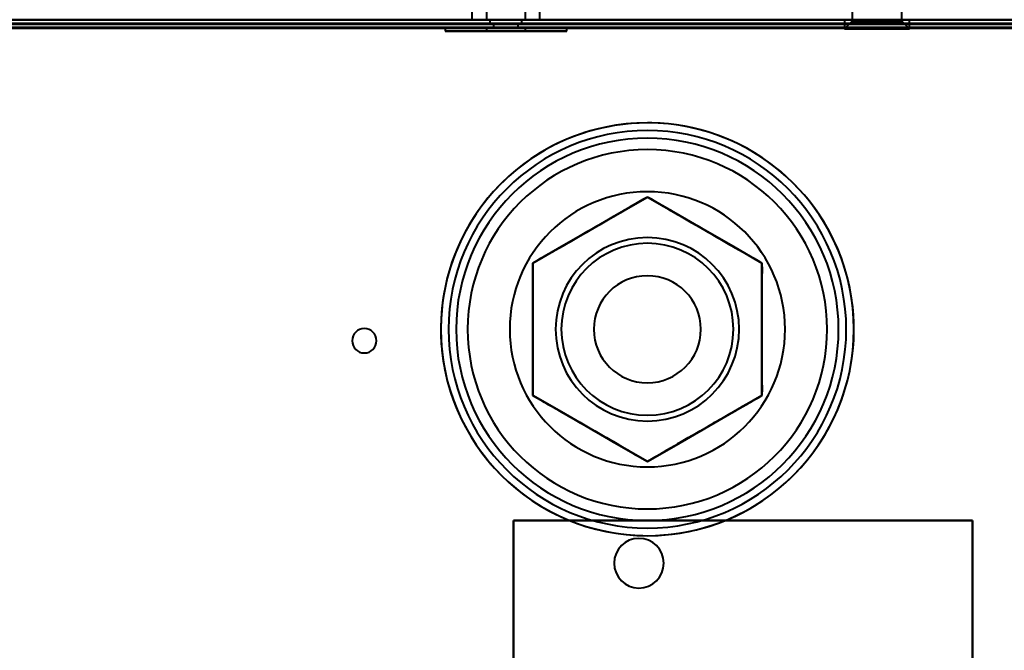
# Model space of a CAD drawing. Header units: millimetres. Extents: x -1442 to 3067, y -120 to 936.
# Tile 52 of 72: x 118 to 247, y 746 to 828. Entities that reach past the tile are written whole.
import ezdxf

# ---------------------------------------------------------------- set-up
doc = ezdxf.new("R2010")
doc.units = ezdxf.units.MM
doc.layers.add('G-IMPT', color=8, linetype='Continuous', lineweight=40)

# ---------------------------------------------------------------- blocks, each defined once
blk = doc.blocks.new('NEXA 400 CALQUES_dwg-748074-Gauche')
at = {"layer": 'G-IMPT'}
for p, q in [((178.95, 835.67), (178.95, 828.37)), ((184.05, 828.37), (184.05, 835.67)), ((177.05, 830.47), (177.05, 828.37)), ((185.95, 828.37), (185.95, 830.47)), ((226.75, 830.59), (226.75, 828.17)), ((226.75, 830.59), (226.75, 828.17)), ((233.25, 828.17), (233.25, 830.59)), ((233.25, 828.17), (233.25, 830.59)), ((-285.9, 828.37), (248.9, 828.37)), ((248.9, 827.87), (-285.9, 827.87)), ((181.5, 828.37), (175.5, 828.37)), ((175.5, 828.37), (187.5, 828.37)), ((175.5, 828.37), (181.5, 828.37)), ((181.5, 828.37), (177.05, 828.37)), ((177.05, 828.37), (181.5, 828.37)), ((185.95, 828.37), (177.39, 828.37)), ((178.95, 828.37), (181.5, 828.37)), ((181.5, 828.37), (178.95, 828.37)), ((179.14, 828.37), (184.05, 828.37)), ((179.4, 828.37), (179.4, 827.87)), ((179.4, 828.37), (179.4, 827.87)), ((179.4, 828.37), (183.6, 828.37)), ((179.4, 828.37), (183.6, 828.37)), ((181.5, 828.37), (179.4, 828.37)), ((179.4, 827.87), (181.5, 827.87)), ((181.5, 827.87), (179.4, 827.87)), ((179.4, 827.87), (181.5, 827.87)), ((181.5, 827.87), (179.4, 827.87)), ((179.9, 827.87), (179.9, 827.37)), ((179.9, 827.87), (179.9, 827.37)), ((179.9, 827.87), (183.1, 827.87)), ((179.9, 827.87), (183.1, 827.87)), ((181.5, 827.87), (179.9, 827.87)), ((181.5, 827.87), (179.9, 827.87)), ((179.9, 827.87), (183.1, 827.87)), ((179.9, 827.87), (183.1, 827.87)), ((181.5, 827.87), (179.9, 827.87)), ((181.5, 827.87), (179.9, 827.87)), ((181.5, 828.37), (183.86, 828.37)), ((184.05, 828.37), (181.5, 828.37)), ((183.6, 828.37), (181.5, 828.37)), ((183.6, 828.37), (181.5, 828.37)), ((185.61, 828.37), (181.5, 828.37)), ((187.5, 828.37), (181.5, 828.37)), ((181.5, 828.37), (185.95, 828.37)), ((181.5, 828.37), (187.5, 828.37)), ((181.5, 827.87), (183.6, 827.87)), ((183.6, 827.87), (181.5, 827.87)), ((183.1, 827.87), (181.5, 827.87)), ((181.5, 827.87), (183.6, 827.87)), ((183.6, 827.87), (181.5, 827.87)), ((183.1, 827.87), (181.5, 827.87)), ((183.1, 827.37), (183.1, 827.87)), ((183.1, 827.37), (183.1, 827.87)), ((183.6, 827.87), (183.6, 828.37)), ((183.6, 827.87), (183.6, 828.37)), ((192.47, 828.37), (198.97, 828.37)), ((192.47, 828.37), (195.72, 828.37)), ((195.72, 828.37), (198.97, 828.37)), ((225.75, 828.37), (225.75, 827.17)), ((225.75, 828.37), (225.75, 827.17)), ((225.75, 828.37), (233.68, 828.37)), ((225.75, 828.37), (233.68, 828.37)), ((226.75, 828.17), (225.75, 827.17)), ((226.75, 828.17), (225.75, 827.17)), ((226.32, 828.37), (234.25, 828.37)), ((226.32, 828.37), (234.25, 828.37)), ((226.75, 828.17), (232.81, 828.17)), ((226.75, 828.17), (232.81, 828.17)), ((232.81, 828.17), (226.75, 828.17)), ((232.81, 828.17), (226.75, 828.17)), ((227.19, 828.17), (233.25, 828.17)), ((227.19, 828.17), (233.25, 828.17)), ((233.25, 828.17), (227.19, 828.17)), ((233.25, 828.17), (227.19, 828.17)), ((234.25, 827.17), (233.25, 828.17)), ((234.25, 827.17), (233.25, 828.17)), ((234.25, 827.17), (234.25, 828.37)), ((234.25, 827.17), (234.25, 828.37)), ((173.55, 827.37), (173.55, 826.87)), ((173.55, 827.37), (173.55, 826.87)), ((173.55, 827.37), (188.84, 827.37)), ((184.55, 827.37), (173.55, 827.37)), ((173.55, 827.37), (188.84, 827.37)), ((184.55, 827.37), (173.55, 827.37)), ((173.55, 826.87), (184.55, 826.87)), ((188.84, 826.87), (173.55, 826.87)), ((173.55, 826.87), (184.55, 826.87)), ((188.84, 826.87), (173.55, 826.87)), ((174.16, 827.37), (184.55, 827.37)), ((174.16, 827.37), (184.55, 827.37)), ((184.55, 826.87), (174.16, 826.87)), ((184.55, 826.87), (174.16, 826.87)), ((189.45, 827.37), (178.45, 827.37)), ((189.45, 827.37), (178.45, 827.37)), ((178.45, 826.87), (189.45, 826.87)), ((178.45, 826.87), (189.45, 826.87)), ((178.95, 827.37), (178.95, 826.87)), ((178.95, 827.37), (178.95, 826.87)), ((178.95, 827.37), (181.5, 827.37)), ((181.5, 827.37), (178.95, 827.37)), ((178.95, 827.37), (181.5, 827.37)), ((181.5, 827.37), (178.95, 827.37)), ((178.95, 826.87), (183.86, 826.87)), ((182.48, 826.87), (178.95, 826.87)), ((178.95, 826.87), (183.86, 826.87)), ((182.48, 826.87), (178.95, 826.87)), ((184.05, 827.37), (179.14, 827.37)), ((184.05, 827.37), (179.14, 827.37)), ((179.14, 826.87), (182.48, 826.87)), ((179.14, 826.87), (182.48, 826.87)), ((179.9, 827.37), (181.5, 827.37)), ((181.5, 827.37), (179.9, 827.37)), ((179.9, 827.37), (181.5, 827.37)), ((181.5, 827.37), (179.9, 827.37)), ((184.05, 826.87), (180.52, 826.87)), ((184.05, 826.87), (180.52, 826.87)), ((181.5, 827.37), (183.1, 827.37)), ((181.5, 827.37), (184.05, 827.37)), ((183.1, 827.37), (181.5, 827.37)), ((183.86, 827.37), (181.5, 827.37)), ((181.5, 827.37), (183.1, 827.37)), ((181.5, 827.37), (184.05, 827.37)), ((183.1, 827.37), (181.5, 827.37)), ((183.86, 827.37), (181.5, 827.37)), ((182.48, 826.87), (184.05, 826.87)), ((182.48, 826.87), (184.05, 826.87)), ((183.86, 826.87), (184.05, 826.87)), ((183.86, 826.87), (184.05, 826.87)), ((184.05, 826.87), (184.05, 827.37)), ((184.05, 826.87), (184.05, 827.37)), ((184.55, 827.37), (189.45, 827.37)), ((184.55, 827.37), (189.45, 827.37)), ((189.45, 826.87), (184.55, 826.87)), ((189.45, 826.87), (184.55, 826.87)), ((188.84, 827.37), (189.45, 827.37)), ((188.84, 827.37), (189.45, 827.37)), ((189.45, 826.87), (188.84, 826.87)), ((189.45, 826.87), (188.84, 826.87)), ((189.45, 826.87), (189.45, 827.37)), ((189.45, 826.87), (189.45, 827.37)), ((225.75, 827.17), (233.68, 827.17)), ((225.75, 827.17), (233.68, 827.17)), ((233.68, 827.17), (225.75, 827.17)), ((233.68, 827.17), (225.75, 827.17)), ((226.32, 827.17), (234.25, 827.17)), ((226.32, 827.17), (234.25, 827.17)), ((234.25, 827.17), (226.32, 827.17)), ((234.25, 827.17), (226.32, 827.17))]:
    blk.add_line(p, q, dxfattribs=at)
at = {"layer": 'G-IMPT', "flags": 128}
for points in [[(249.4, 828.37), (115.45, 828.37), (-18.5, 828.37), (-152.45, 828.37), (-286.4, 828.37)], [(-286.4, 828.37), (-152.45, 828.37), (-18.5, 828.37), (115.45, 828.37), (249.4, 828.37)], [(249.4, 827.87), (115.45, 827.87), (-18.5, 827.87), (-152.45, 827.87), (-286.4, 827.87)], [(-286.4, 827.87), (-152.45, 827.87), (-18.5, 827.87), (115.45, 827.87), (249.4, 827.87)], [(-286.4, 827.77), (-152.45, 827.77), (-18.5, 827.77), (115.45, 827.77), (249.4, 827.77)], [(249.4, 827.77), (115.45, 827.77), (-18.5, 827.77), (-152.45, 827.77), (-286.4, 827.77)], [(-286.4, 827.77), (-152.45, 827.77), (-18.5, 827.77), (115.45, 827.77), (249.4, 827.77)], [(249.4, 827.77), (115.45, 827.77), (-18.5, 827.77), (-152.45, 827.77), (-286.4, 827.77)], [(249.4, 827.77), (115.45, 827.77), (-18.5, 827.77), (-152.45, 827.77), (-286.4, 827.77)], [(-286.4, 827.77), (-152.45, 827.77), (-18.5, 827.77), (115.45, 827.77), (249.4, 827.77)], [(-285.9, 828.37), (-152.2, 828.37), (-18.5, 828.37), (115.2, 828.37), (248.9, 828.37)], [(-285.9, 828.37), (-152.2, 828.37), (-18.5, 828.37), (115.2, 828.37), (248.9, 828.37)], [(248.9, 828.37), (115.2, 828.37), (-18.5, 828.37), (-152.2, 828.37), (-285.9, 828.37)], [(-285.9, 827.87), (-152.2, 827.87), (-18.5, 827.87), (115.2, 827.87), (248.9, 827.87)], [(248.9, 827.87), (115.2, 827.87), (-18.5, 827.87), (-152.2, 827.87), (-285.9, 827.87)], [(-285.9, 827.87), (-152.2, 827.87), (-18.5, 827.87), (115.2, 827.87), (248.9, 827.87)], [(248.9, 827.87), (115.2, 827.87), (-18.5, 827.87), (-152.2, 827.87), (-285.9, 827.87)], [(-285.9, 827.87), (-152.2, 827.87), (-18.5, 827.87), (115.2, 827.87), (248.9, 827.87)], [(248.9, 827.87), (115.2, 827.87), (-18.5, 827.87), (-152.2, 827.87), (-285.9, 827.87)], [(248.9, 827.87), (115.2, 827.87), (-18.5, 827.87), (-152.2, 827.87), (-285.9, 827.87)], [(-285.9, 827.87), (-152.2, 827.87), (-18.5, 827.87), (115.2, 827.87), (248.9, 827.87)], [(248.9, 827.87), (115.2, 827.87), (-18.5, 827.87), (-152.2, 827.87), (-285.9, 827.87)], [(-285.9, 827.87), (-152.2, 827.87), (-18.5, 827.87), (115.2, 827.87), (248.9, 827.87)], [(248.9, 827.87), (115.2, 827.87), (-18.5, 827.87), (-152.2, 827.87), (-285.9, 827.87)], [(-285.9, 827.87), (-152.2, 827.87), (-18.5, 827.87), (115.2, 827.87), (248.9, 827.87)], [(-285.9, 827.37), (-152.2, 827.37), (-18.5, 827.37), (115.2, 827.37), (248.9, 827.37)], [(248.9, 827.37), (115.2, 827.37), (-18.5, 827.37), (-152.2, 827.37), (-285.9, 827.37)], [(-285.9, 827.37), (-152.2, 827.37), (-18.5, 827.37), (115.2, 827.37), (248.9, 827.37)], [(248.9, 827.37), (115.2, 827.37), (-18.5, 827.37), (-152.2, 827.37), (-285.9, 827.37)], [(-285.9, 827.37), (-152.2, 827.37), (-18.5, 827.37), (115.2, 827.37), (248.9, 827.37)], [(248.9, 827.37), (115.2, 827.37), (-18.5, 827.37), (-152.2, 827.37), (-285.9, 827.37)], [(248.9, 827.27), (115.2, 827.27), (-18.5, 827.27), (-152.2, 827.27), (-285.9, 827.27)], [(-285.9, 827.27), (-152.2, 827.27), (-18.5, 827.27), (115.2, 827.27), (248.9, 827.27)], [(-254, 827.27), (-128.28, 827.27), (-2.55, 827.27), (123.17, 827.27), (248.9, 827.27)], [(248.9, 827.27), (123.17, 827.27), (-2.55, 827.27), (-128.28, 827.27), (-254, 827.27)], [(-254, 827.27), (-128.28, 827.27), (-2.55, 827.27), (123.17, 827.27), (248.9, 827.27)], [(248.9, 827.27), (123.17, 827.27), (-2.55, 827.27), (-128.28, 827.27), (-254, 827.27)], [(200, 814.87), (198.92, 814.85), (197.84, 814.79), (196.77, 814.68), (195.7, 814.53), (194.64, 814.33), (193.58, 814.1), (192.54, 813.82), (191.51, 813.5), (190.49, 813.14), (189.49, 812.74), (188.5, 812.3), (187.53, 811.82), (186.58, 811.3), (185.66, 810.75), (184.75, 810.16), (183.88, 809.53), (183.02, 808.87), (182.2, 808.17), (181.4, 807.44), (180.63, 806.68), (179.89, 805.89), (179.19, 805.08), (178.52, 804.23), (177.88, 803.36), (177.28, 802.46), (176.72, 801.54), (176.19, 800.6), (175.7, 799.64), (175.25, 798.65), (174.83, 797.66), (174.46, 796.64), (174.13, 795.61), (173.84, 794.57), (173.6, 793.52), (173.39, 792.46), (173.23, 791.39), (173.11, 790.32), (173.03, 789.24), (173, 788.16), (173.01, 787.08), (173.06, 786.01), (173.16, 784.93), (173.3, 783.86), (173.48, 782.79), (173.71, 781.74), (173.97, 780.69), (174.28, 779.66), (174.63, 778.63), (175.02, 777.63), (175.45, 776.64), (175.92, 775.66), (176.43, 774.71), (176.97, 773.78), (177.55, 772.87), (178.17, 771.98), (178.82, 771.12), (179.51, 770.29), (180.23, 769.48), (180.98, 768.71), (181.76, 767.96), (182.57, 767.25), (183.41, 766.57), (184.28, 765.92), (185.17, 765.31), (186.08, 764.74), (187.02, 764.2), (187.97, 763.7), (188.95, 763.24), (189.95, 762.81), (190.96, 762.43), (191.98, 762.09), (193.02, 761.79), (194.07, 761.53), (195.12, 761.32), (196.19, 761.14), (197.26, 761.01), (198.34, 760.92), (199.42, 760.88), (200, 760.87)], [(200, 760.87), (201.08, 760.89), (202.16, 760.96), (203.23, 761.07), (204.3, 761.22), (205.36, 761.41), (206.42, 761.65), (207.46, 761.92), (208.49, 762.24), (209.51, 762.6), (210.51, 763), (211.5, 763.44), (212.47, 763.92), (213.42, 764.44), (214.34, 765), (215.25, 765.59), (216.12, 766.22), (216.98, 766.88), (217.8, 767.57), (218.6, 768.3), (219.37, 769.06), (220.11, 769.85), (220.81, 770.67), (221.48, 771.52), (222.12, 772.39), (222.72, 773.28), (223.28, 774.2), (223.81, 775.15), (224.3, 776.11), (224.75, 777.09), (225.17, 778.09), (225.54, 779.1), (225.87, 780.13), (226.16, 781.17), (226.4, 782.22), (226.61, 783.28), (226.77, 784.35), (226.89, 785.42), (226.97, 786.5), (227, 787.58), (226.99, 788.66), (226.94, 789.74), (226.84, 790.81), (226.7, 791.89), (226.52, 792.95), (226.29, 794.01), (226.03, 795.05), (225.72, 796.09), (225.37, 797.11), (224.98, 798.12), (224.55, 799.11), (224.08, 800.08), (223.57, 801.03), (223.03, 801.97), (222.45, 802.88), (221.83, 803.76), (221.18, 804.62), (220.49, 805.46), (219.77, 806.26), (219.02, 807.04), (218.24, 807.78), (217.43, 808.5), (216.59, 809.18), (215.72, 809.82), (214.83, 810.43), (213.92, 811.01), (212.98, 811.55), (212.03, 812.05), (211.05, 812.51), (210.05, 812.93), (209.04, 813.31), (208.02, 813.65), (206.98, 813.95), (205.93, 814.21), (204.88, 814.43), (203.81, 814.6), (202.74, 814.73), (201.66, 814.82), (200.58, 814.87), (200, 814.87)], [(185.02, 796.52), (188.76, 798.68), (192.51, 800.85), (196.25, 803.01), (200, 805.17)], [(200, 805.17), (196.25, 803.01), (192.51, 800.85), (188.76, 798.68), (185.02, 796.52)], [(185.02, 796.52), (188.76, 798.68), (192.51, 800.85), (196.25, 803.01), (200, 805.17)], [(200, 805.17), (196.25, 803.01), (192.51, 800.85), (188.76, 798.68), (185.02, 796.52)], [(185.02, 796.52), (188.76, 798.68), (192.51, 800.85), (196.25, 803.01), (200, 805.17)], [(200, 805.17), (196.25, 803.01), (192.51, 800.85), (188.76, 798.68), (185.02, 796.52)], [(200, 805.17), (203.75, 803.01), (207.49, 800.85), (211.24, 798.68), (214.98, 796.52)], [(214.98, 796.52), (211.24, 798.68), (207.49, 800.85), (203.75, 803.01), (200, 805.17)], [(200, 805.17), (203.75, 803.01), (207.49, 800.85), (211.24, 798.68), (214.98, 796.52)], [(214.98, 796.52), (211.24, 798.68), (207.49, 800.85), (203.75, 803.01), (200, 805.17)], [(200, 805.17), (203.75, 803.01), (207.49, 800.85), (211.24, 798.68), (214.98, 796.52)], [(214.98, 796.52), (211.24, 798.68), (207.49, 800.85), (203.75, 803.01), (200, 805.17)], [(185.02, 779.22), (185.02, 783.55), (185.02, 787.87), (185.02, 792.2), (185.02, 796.52)], [(185.02, 796.52), (185.02, 792.2), (185.02, 787.87), (185.02, 783.55), (185.02, 779.22)], [(185.02, 779.22), (185.02, 783.55), (185.02, 787.87), (185.02, 792.2), (185.02, 796.52)], [(185.02, 796.52), (185.02, 792.2), (185.02, 787.87), (185.02, 783.55), (185.02, 779.22)], [(185.02, 779.22), (185.02, 783.55), (185.02, 787.87), (185.02, 792.2), (185.02, 796.52)], [(185.02, 796.52), (185.02, 792.2), (185.02, 787.87), (185.02, 783.55), (185.02, 779.22)], [(214.98, 796.52), (214.98, 792.2), (214.98, 787.87), (214.98, 783.55), (214.98, 779.22)], [(214.98, 779.22), (214.98, 783.55), (214.98, 787.87), (214.98, 792.2), (214.98, 796.52)], [(214.98, 796.52), (214.98, 792.2), (214.98, 787.87), (214.98, 783.55), (214.98, 779.22)], [(214.98, 779.22), (214.98, 783.55), (214.98, 787.87), (214.98, 792.2), (214.98, 796.52)], [(214.98, 796.52), (214.98, 792.2), (214.98, 787.87), (214.98, 783.55), (214.98, 779.22)], [(214.98, 779.22), (214.98, 783.55), (214.98, 787.87), (214.98, 792.2), (214.98, 796.52)], [(200, 770.57), (196.25, 772.73), (192.51, 774.9), (188.76, 777.06), (185.02, 779.22)], [(185.02, 779.22), (188.76, 777.06), (192.51, 774.9), (196.25, 772.73), (200, 770.57)], [(200, 770.57), (196.25, 772.73), (192.51, 774.9), (188.76, 777.06), (185.02, 779.22)], [(185.02, 779.22), (188.76, 777.06), (192.51, 774.9), (196.25, 772.73), (200, 770.57)], [(200, 770.57), (196.25, 772.73), (192.51, 774.9), (188.76, 777.06), (185.02, 779.22)], [(185.02, 779.22), (188.76, 777.06), (192.51, 774.9), (196.25, 772.73), (200, 770.57)], [(214.98, 779.22), (211.24, 777.06), (207.49, 774.9), (203.75, 772.73), (200, 770.57)], [(200, 770.57), (203.75, 772.73), (207.49, 774.9), (211.24, 777.06), (214.98, 779.22)], [(214.98, 779.22), (211.24, 777.06), (207.49, 774.9), (203.75, 772.73), (200, 770.57)], [(200, 770.57), (203.75, 772.73), (207.49, 774.9), (211.24, 777.06), (214.98, 779.22)], [(214.98, 779.22), (211.24, 777.06), (207.49, 774.9), (203.75, 772.73), (200, 770.57)], [(200, 770.57), (203.75, 772.73), (207.49, 774.9), (211.24, 777.06), (214.98, 779.22)], [(182.5, 642.87), (182.5, 672.87), (182.5, 702.87), (182.5, 732.87), (182.5, 762.87)], [(182.5, 762.87), (197.5, 762.87), (212.5, 762.87), (227.5, 762.87), (242.5, 762.87)], [(182.5, 762.87), (197.5, 762.87), (212.5, 762.87), (227.5, 762.87), (242.5, 762.87)], [(242.5, 762.87), (227.5, 762.87), (212.5, 762.87), (197.5, 762.87), (182.5, 762.87)], [(182.5, 642.87), (182.5, 672.87), (182.5, 702.87), (182.5, 732.87), (182.5, 762.87)], [(182.5, 762.87), (182.5, 732.87), (182.5, 702.87), (182.5, 672.87), (182.5, 642.87)], [(182.5, 762.87), (182.5, 732.87), (182.5, 702.87), (182.5, 672.87), (182.5, 642.87)], [(242.5, 762.87), (227.5, 762.87), (212.5, 762.87), (197.5, 762.87), (182.5, 762.87)], [(182.5, 762.87), (182.5, 732.87), (182.5, 702.87), (182.5, 672.87), (182.5, 642.87)], [(242.5, 762.87), (227.5, 762.87), (212.5, 762.87), (197.5, 762.87), (182.5, 762.87)], [(182.5, 762.87), (197.5, 762.87), (212.5, 762.87), (227.5, 762.87), (242.5, 762.87)], [(242.5, 762.87), (227.5, 762.87), (212.5, 762.87), (197.5, 762.87), (182.5, 762.87)], [(182.5, 642.87), (182.5, 672.87), (182.5, 702.87), (182.5, 732.87), (182.5, 762.87)], [(182.5, 762.87), (182.5, 732.87), (182.5, 702.87), (182.5, 672.87), (182.5, 642.87)], [(182.5, 642.87), (182.5, 672.87), (182.5, 702.87), (182.5, 732.87), (182.5, 762.87)], [(182.5, 762.87), (197.5, 762.87), (212.5, 762.87), (227.5, 762.87), (242.5, 762.87)], [(242.5, 762.87), (242.5, 732.87), (242.5, 702.87), (242.5, 672.87), (242.5, 642.87)], [(242.5, 762.87), (242.5, 732.87), (242.5, 702.87), (242.5, 672.87), (242.5, 642.87)], [(242.5, 642.87), (242.5, 672.87), (242.5, 702.87), (242.5, 732.87), (242.5, 762.87)], [(242.5, 642.87), (242.5, 672.87), (242.5, 702.87), (242.5, 732.87), (242.5, 762.87)], [(242.5, 642.87), (242.5, 672.87), (242.5, 702.87), (242.5, 732.87), (242.5, 762.87)], [(242.5, 762.87), (242.5, 732.87), (242.5, 702.87), (242.5, 672.87), (242.5, 642.87)], [(242.5, 642.87), (242.5, 672.87), (242.5, 702.87), (242.5, 732.87), (242.5, 762.87)], [(242.5, 762.87), (242.5, 732.87), (242.5, 702.87), (242.5, 672.87), (242.5, 642.87)]]:
    blk.add_lwpolyline(points, dxfattribs=at)
at = {"layer": 'G-IMPT'}
for centre, radius, start, end in [((200, 787.87), 27, 90, 270), ((200, 787.87), 27, 0, 180), ((200, 787.87), 27, 0, 180), ((200, 787.87), 27, 360, 180), ((200, 787.87), 27, 90, 270), ((200, 787.87), 27, 90, 180), ((200, 787.87), 27, 0, 180), ((200, 787.87), 27, 90, 270), ((200, 787.87), 27, 0, 90), ((200, 787.87), 27, 270, 90), ((200, 787.87), 27, 0, 90), ((200, 787.87), 27, 270, 90), ((200, 787.87), 26, 0, 180), ((200, 787.87), 26, 90, 270), ((200, 787.87), 26, 360, 180), ((200, 787.87), 26, 90, 270), ((200, 787.87), 26, 360, 90), ((200, 787.87), 26, 360, 90), ((200, 787.87), 25, 0, 180), ((200, 787.87), 25, 0, 180), ((200, 787.87), 25, 0, 180), ((200, 787.87), 25, 360, 180), ((200, 787.87), 23.5, 0, 180), ((200, 787.87), 23.5, 0, 180), ((200, 787.87), 23.5, 0, 180), ((200, 787.87), 23.5, 0, 180), ((200, 787.87), 18, 90, 270), ((200, 787.87), 18, 0, 180), ((200, 787.87), 18, 360, 180), ((200, 787.87), 18, 90, 270), ((200, 787.87), 18, 360, 180), ((200, 787.87), 18, 0, 180), ((200, 787.87), 18, 0, 180), ((200, 787.87), 18, 0, 180), ((200, 787.87), 18, 270, 90), ((200, 787.87), 18, 270, 90), ((200, 787.87), 12, 0, 180), ((200, 787.87), 12, 90, 270), ((200, 787.87), 12, 0, 90), ((200, 787.87), 11.25, 0, 180), ((200, 787.87), 11.25, 90, 270), ((200, 787.87), 11.25, 360, 180), ((200, 787.87), 11.25, 0, 180), ((200, 787.87), 11.25, 360, 180), ((200, 787.87), 11.25, 0, 180), ((200, 787.87), 11.25, 0, 180), ((200, 787.87), 11.25, 90, 270), ((200, 787.87), 11.25, 270, 90), ((200, 787.87), 11.25, 270, 90), ((200, 787.87), 7, 90, 270), ((200, 787.87), 7, 0, 180), ((200, 787.87), 7, 0, 180), ((200, 787.87), 7, 0, 180), ((200, 787.87), 7, 360, 90), ((163, 786.37), 1.6, 90, 180), ((163, 786.37), 1.6, 360, 180), ((163, 786.37), 1.6, 0, 180), ((163, 786.37), 1.6, 90, 270), ((163, 786.37), 1.6, 360, 90), ((163, 786.37), 1.6, 270, 90), ((200, 787.87), 27, 180, 0), ((200, 787.87), 27, 180, 0), ((200, 787.87), 27, 180, 360), ((200, 787.87), 27, 180, 270), ((200, 787.87), 27, 180, 0), ((200, 787.87), 26, 180, 0), ((200, 787.87), 26, 180, 360), ((200, 787.87), 25, 180, 0), ((200, 787.87), 25, 180, 0), ((200, 787.87), 25, 180, 0), ((200, 787.87), 25, 180, 360), ((200, 787.87), 23.5, 180, 0), ((200, 787.87), 23.5, 180, 0), ((200, 787.87), 23.5, 180, 0), ((200, 787.87), 23.5, 180, 360), ((200, 787.87), 18, 180, 270), ((200, 787.87), 18, 180, 270), ((200, 787.87), 18, 180, 360), ((200, 787.87), 18, 180, 360), ((200, 787.87), 18, 180, 0), ((200, 787.87), 18, 180, 0), ((200, 787.87), 12, 180, 360), ((200, 787.87), 11.25, 180, 0), ((200, 787.87), 11.25, 180, 0), ((200, 787.87), 11.25, 180, 0), ((200, 787.87), 11.25, 180, 270), ((200, 787.87), 11.25, 180, 270), ((200, 787.87), 11.25, 180, 360), ((200, 787.87), 7, 180, 0), ((200, 787.87), 7, 180, 0), ((200, 787.87), 7, 180, 0), ((200, 787.87), 18, 270, 0), ((200, 787.87), 18, 270, 0), ((200, 787.87), 26, 270, 360), ((200, 787.87), 27, 270, 0), ((200, 787.87), 7, 270, 0), ((200, 787.87), 12, 270, 0), ((200, 787.87), 26, 270, 0), ((200, 787.87), 27, 270, 0), ((200, 787.87), 11.25, 270, 360), ((200, 787.87), 11.25, 270, 360), ((163, 786.37), 1.6, 180, 360), ((163, 786.37), 1.6, 180, 0), ((163, 786.37), 1.6, 180, 360), ((198.9, 757.27), 3.25, 0, 180), ((198.9, 757.27), 3.25, 0, 180), ((198.9, 757.27), 3.25, 0, 180), ((198.9, 757.27), 3.25, 0, 180), ((198.9, 757.27), 3.25, 180, 360), ((198.9, 757.27), 3.25, 180, 360), ((198.9, 757.27), 3.25, 180, 0), ((198.9, 757.27), 3.25, 180, 360)]:
    blk.add_arc(centre, radius, start, end, dxfattribs=at)
for points in [[(185.02, 796.52), (186.44, 797.38), (188.41, 798.46), (190.78, 799.83), (192.5, 800.85), (194.25, 801.84), (196.63, 803.21), (198.54, 804.37), (200, 805.17)], [(200, 805.17), (201.46, 804.37), (203.37, 803.21), (205.75, 801.84), (207.5, 800.85), (209.22, 799.83), (211.6, 798.46), (213.56, 797.38), (214.98, 796.52)], [(200, 770.57), (198.54, 771.37), (196.63, 772.54), (194.25, 773.91), (192.5, 774.89), (190.78, 775.91), (188.4, 777.29), (186.44, 778.36), (185.02, 779.22)], [(214.98, 779.22), (213.56, 778.36), (211.59, 777.29), (209.22, 775.91), (207.5, 774.89), (205.75, 773.91), (203.37, 772.54), (201.46, 771.37), (200, 770.57)]]:
    blk.add_open_spline(points, degree=3, knots=[0, 0, 0, 0, 0.25, 0.375, 0.5, 0.625, 0.75, 1, 1, 1, 1], dxfattribs=at)
for points in [[(200, 805.17), (198.61, 804.37), (195.96, 802.84), (192.51, 800.85), (189.06, 798.85), (186.4, 797.32), (185.02, 796.52)], [(214.98, 796.52), (213.6, 797.32), (210.94, 798.85), (207.49, 800.85), (204.04, 802.84), (201.39, 804.37), (200, 805.17)], [(185.02, 787.87), (185.02, 788.54), (185.02, 789.88), (185.03, 791.94), (185.03, 794.11), (185.01, 795.69), (185.02, 796.52)], [(185.02, 796.52), (185.02, 794.92), (185.02, 791.86), (185.02, 787.87), (185.02, 783.89), (185.02, 780.82), (185.02, 779.22)], [(214.98, 796.52), (214.99, 795.69), (214.97, 794.11), (214.97, 791.94), (214.98, 789.88), (214.98, 788.54), (214.98, 787.87)], [(214.98, 779.22), (214.98, 780.82), (214.98, 783.89), (214.98, 787.87), (214.98, 791.86), (214.98, 794.92), (214.98, 796.52)], [(185.02, 779.22), (185.01, 780.05), (185.03, 781.63), (185.03, 783.81), (185.02, 785.87), (185.02, 787.2), (185.02, 787.87)], [(214.98, 787.87), (214.98, 787.2), (214.98, 785.87), (214.97, 783.81), (214.97, 781.63), (214.99, 780.05), (214.98, 779.22)], [(185.02, 779.22), (186.4, 778.42), (189.06, 776.89), (192.51, 774.9), (195.96, 772.9), (198.61, 771.37), (200, 770.57)], [(200, 770.57), (201.39, 771.37), (204.04, 772.9), (207.49, 774.9), (210.94, 776.89), (213.6, 778.42), (214.98, 779.22)]]:
    blk.add_open_spline(points, degree=3, dxfattribs=at)

msp = doc.modelspace()

# ---------------------------------------------------------------- block references
at = {"layer": 'G-IMPT'}
msp.add_blockref('NEXA 400 CALQUES_dwg-748074-Gauche', (0, 0), dxfattribs=at)

doc.saveas('drawing.dxf')
